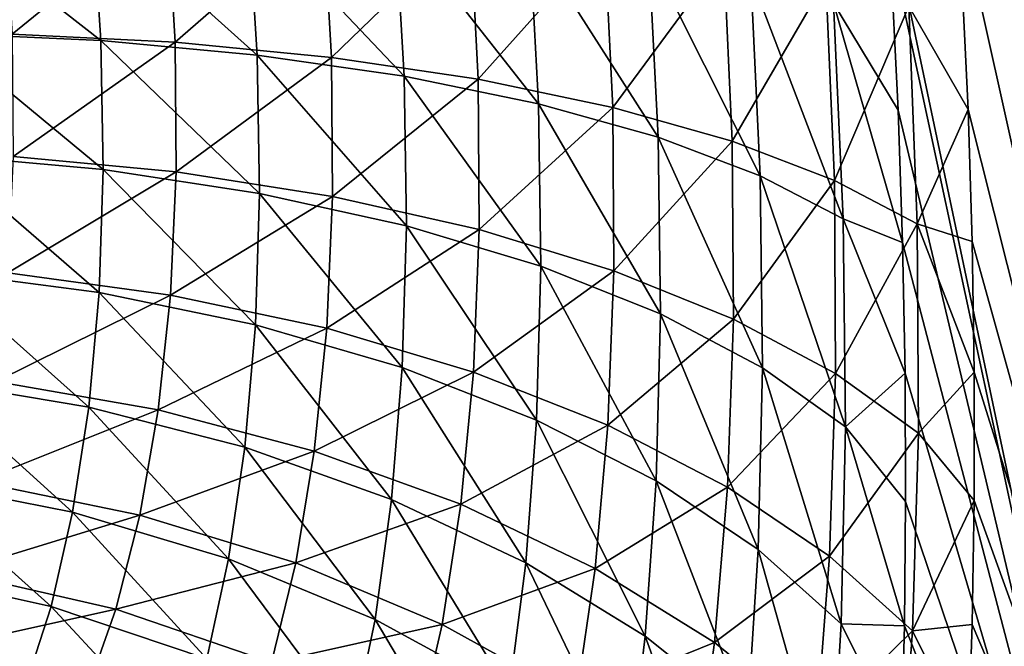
# Model space of a CAD drawing. Header units: millimetres. Extents: x -17.6 to 34.9, y -55.1 to 0.
# Tile 26 of 94: x -15.6 to -14.7, y -14.8 to -14.3. Entities that reach past the tile are written whole.
import ezdxf

# ---------------------------------------------------------------- set-up
doc = ezdxf.new("R2010")
doc.units = ezdxf.units.MM
doc.header["$LTSCALE"] = 38.447787
for name, color, linetype in [('13', 7, 'CONTINUOUS'), ('42', 7, 'CONTINUOUS'), ('43', 7, 'CONTINUOUS')]:
    doc.layers.add(name, color=color, linetype=linetype)

msp = doc.modelspace()

# ---------------------------------------------------------------- linework, layer by layer
at = {"layer": '13', "linetype": 'Continuous'}
for points in [[(-14.83365, -14.20036, -4.68298), (-14.48917, -14.19966, -5.67738), (-14.5786, -15.41209, -4.96438), (-14.83365, -14.20036, -4.68298)], [(-14.83166, -14.23356, -4.67774), (-14.83365, -14.20036, -4.68298), (-14.5786, -15.41209, -4.96438), (-14.83166, -14.23356, -4.67774)], [(-14.50438, -15.41209, 4.98141), (-14.42704, -14.19966, 5.63618), (-14.77427, -14.20035, 4.67094), (-14.50438, -15.41209, 4.98141)], [(-14.50438, -15.41209, 4.98141), (-14.77427, -14.20035, 4.67094), (-14.76573, -14.37376, 4.63697), (-14.50438, -15.41209, 4.98141)], [(-14.8247, -14.37427, -4.6489), (-14.83166, -14.23356, -4.67774), (-14.5786, -15.41209, -4.96438), (-14.8247, -14.37427, -4.6489)], [(-14.82096, -14.48549, -4.61814), (-14.8247, -14.37427, -4.6489), (-14.5786, -15.41209, -4.96438), (-14.82096, -14.48549, -4.61814)], [(-14.50438, -15.41209, 4.98141), (-14.76573, -14.37376, 4.63697), (-14.76237, -14.48479, 4.6063), (-14.50438, -15.41209, 4.98141)], [(-14.81887, -14.59542, -4.58044), (-14.82096, -14.48549, -4.61814), (-14.5786, -15.41209, -4.96438), (-14.81887, -14.59542, -4.58044)], [(-14.76074, -14.59457, 4.5687), (-14.50438, -15.41209, 4.98141), (-14.76237, -14.48479, 4.6063), (-14.76074, -14.59457, 4.5687)], [(-14.76081, -14.70212, 4.52464), (-14.50438, -15.41209, 4.98141), (-14.76074, -14.59457, 4.5687), (-14.76081, -14.70212, 4.52464)], [(-14.81839, -14.70309, -4.53626), (-14.81887, -14.59542, -4.58044), (-14.5786, -15.41209, -4.96438), (-14.81839, -14.70309, -4.53626)], [(-14.76253, -14.80635, 4.47459), (-14.50438, -15.41209, 4.98141), (-14.76081, -14.70212, 4.52464), (-14.76253, -14.80635, 4.47459)], [(-14.81948, -14.80741, -4.48609), (-14.81839, -14.70309, -4.53626), (-14.5786, -15.41209, -4.96438), (-14.81948, -14.80741, -4.48609)], [(-14.82216, -14.9075, -4.43033), (-14.81948, -14.80741, -4.48609), (-14.5786, -15.41209, -4.96438), (-14.82216, -14.9075, -4.43033)], [(-14.7659, -14.90636, 4.41895), (-14.50438, -15.41209, 4.98141), (-14.76253, -14.80635, 4.47459), (-14.7659, -14.90636, 4.41895)]]:
    msp.add_3dface(points, dxfattribs=at)
at = {"layer": '42', "linetype": 'Continuous'}
for points in [[(-15.57565, -14.20429, 3.98888), (-15.56909, -14.31058, 3.96081), (-15.43899, -14.2045, 4.01862), (-15.57565, -14.20429, 3.98888)], [(-15.43899, -14.2045, 4.01862), (-15.56909, -14.31058, 3.96081), (-15.43232, -14.31735, 3.98925), (-15.43899, -14.2045, 4.01862)], [(-15.43899, -14.2045, 4.01862), (-15.43232, -14.31735, 3.98925), (-15.30773, -14.20886, 4.0667), (-15.43899, -14.2045, 4.01862)], [(-14.76573, -14.37376, 4.63697), (-14.77427, -14.20035, 4.67094), (-14.81582, -14.28716, 4.53791), (-14.76573, -14.37376, 4.63697)], [(-15.30773, -14.20886, 4.0667), (-15.43232, -14.31735, 3.98925), (-15.30094, -14.33004, 4.03552), (-15.30773, -14.20886, 4.0667)], [(-15.30773, -14.20886, 4.0667), (-15.30094, -14.33004, 4.03552), (-15.18443, -14.21728, 4.13217), (-15.30773, -14.20886, 4.0667)], [(-15.18443, -14.21728, 4.13217), (-15.30094, -14.33004, 4.03552), (-15.17754, -14.34839, 4.09874), (-15.18443, -14.21728, 4.13217)], [(-15.18443, -14.21728, 4.13217), (-15.17754, -14.34839, 4.09874), (-15.07151, -14.22959, 4.21377), (-15.18443, -14.21728, 4.13217)], [(-15.07151, -14.22959, 4.21377), (-15.17754, -14.34839, 4.09874), (-15.06452, -14.37205, 4.17767), (-15.07151, -14.22959, 4.21377)], [(-15.07151, -14.22959, 4.21377), (-15.06452, -14.37205, 4.17767), (-14.97117, -14.24556, 4.30988), (-15.07151, -14.22959, 4.21377)], [(-14.97117, -14.24556, 4.30988), (-15.06452, -14.37205, 4.17767), (-14.9641, -14.40056, 4.27076), (-14.97117, -14.24556, 4.30988)], [(-14.97117, -14.24556, 4.30988), (-14.9641, -14.40056, 4.27076), (-14.88538, -14.26488, 4.41864), (-14.97117, -14.24556, 4.30988)], [(-14.88538, -14.26488, 4.41864), (-14.9641, -14.40056, 4.27076), (-14.87824, -14.43335, 4.37618), (-14.88538, -14.26488, 4.41864)], [(-14.81582, -14.28716, 4.53791), (-14.88538, -14.26488, 4.41864), (-14.87824, -14.43335, 4.37618), (-14.81582, -14.28716, 4.53791)], [(-14.80862, -14.46979, 4.49188), (-14.81582, -14.28716, 4.53791), (-14.87824, -14.43335, 4.37618), (-14.80862, -14.46979, 4.49188)], [(-14.80862, -14.46979, 4.49188), (-14.76573, -14.37376, 4.63697), (-14.81582, -14.28716, 4.53791), (-14.80862, -14.46979, 4.49188)], [(-15.56909, -14.31058, 3.96081), (-15.56821, -14.41323, 3.92133), (-15.43232, -14.31735, 3.98925), (-15.56909, -14.31058, 3.96081)], [(-15.43232, -14.31735, 3.98925), (-15.56821, -14.41323, 3.92133), (-15.43142, -14.42624, 3.94742), (-15.43232, -14.31735, 3.98925)], [(-15.43232, -14.31735, 3.98925), (-15.43142, -14.42624, 3.94742), (-15.30094, -14.33004, 4.03552), (-15.43232, -14.31735, 3.98925)], [(-15.30094, -14.33004, 4.03552), (-15.43142, -14.42624, 3.94742), (-15.30004, -14.44687, 3.9907), (-15.30094, -14.33004, 4.03552)], [(-15.30094, -14.33004, 4.03552), (-15.30004, -14.44687, 3.9907), (-15.17754, -14.34839, 4.09874), (-15.30094, -14.33004, 4.03552)], [(-15.17754, -14.34839, 4.09874), (-15.30004, -14.44687, 3.9907), (-15.17662, -14.47473, 4.05032), (-15.17754, -14.34839, 4.09874)], [(-15.17754, -14.34839, 4.09874), (-15.17662, -14.47473, 4.05032), (-15.06452, -14.37205, 4.17767), (-15.17754, -14.34839, 4.09874)], [(-15.06452, -14.37205, 4.17767), (-15.17662, -14.47473, 4.05032), (-15.0636, -14.50927, 4.1251), (-15.06452, -14.37205, 4.17767)], [(-15.06452, -14.37205, 4.17767), (-15.0636, -14.50927, 4.1251), (-14.9641, -14.40056, 4.27076), (-15.06452, -14.37205, 4.17767)], [(-14.76237, -14.48479, 4.6063), (-14.76573, -14.37376, 4.63697), (-14.80862, -14.46979, 4.49188), (-14.76237, -14.48479, 4.6063)], [(-14.9641, -14.40056, 4.27076), (-15.0636, -14.50927, 4.1251), (-14.96317, -14.54982, 4.2136), (-14.9641, -14.40056, 4.27076)], [(-14.9641, -14.40056, 4.27076), (-14.96317, -14.54982, 4.2136), (-14.87824, -14.43335, 4.37618), (-14.9641, -14.40056, 4.27076)], [(-15.56821, -14.41323, 3.92133), (-15.57289, -14.51093, 3.87097), (-15.43142, -14.42624, 3.94742), (-15.56821, -14.41323, 3.92133)], [(-15.43142, -14.42624, 3.94742), (-15.57289, -14.51093, 3.87097), (-15.43617, -14.52964, 3.89379), (-15.43142, -14.42624, 3.94742)], [(-15.43142, -14.42624, 3.94742), (-15.43617, -14.52964, 3.89379), (-15.30004, -14.44687, 3.9907), (-15.43142, -14.42624, 3.94742)], [(-14.87824, -14.43335, 4.37618), (-14.96317, -14.54982, 4.2136), (-14.8773, -14.59557, 4.31407), (-14.87824, -14.43335, 4.37618)], [(-14.80862, -14.46979, 4.49188), (-14.87824, -14.43335, 4.37618), (-14.8773, -14.59557, 4.31407), (-14.80862, -14.46979, 4.49188)], [(-15.30004, -14.44687, 3.9907), (-15.43617, -14.52964, 3.89379), (-15.30486, -14.55763, 3.93297), (-15.30004, -14.44687, 3.9907)], [(-15.30004, -14.44687, 3.9907), (-15.30486, -14.55763, 3.93297), (-15.17662, -14.47473, 4.05032), (-15.30004, -14.44687, 3.9907)], [(-14.80767, -14.64565, 4.42455), (-14.80862, -14.46979, 4.49188), (-14.8773, -14.59557, 4.31407), (-14.80767, -14.64565, 4.42455)], [(-14.76074, -14.59457, 4.5687), (-14.76237, -14.48479, 4.6063), (-14.80862, -14.46979, 4.49188), (-14.76074, -14.59457, 4.5687)], [(-14.80767, -14.64565, 4.42455), (-14.76074, -14.59457, 4.5687), (-14.80862, -14.46979, 4.49188), (-14.80767, -14.64565, 4.42455)], [(-15.17662, -14.47473, 4.05032), (-15.30486, -14.55763, 3.93297), (-15.18151, -14.59434, 3.98774), (-15.17662, -14.47473, 4.05032)], [(-15.17662, -14.47473, 4.05032), (-15.18151, -14.59434, 3.98774), (-15.0636, -14.50927, 4.1251), (-15.17662, -14.47473, 4.05032)], [(-15.57289, -14.51093, 3.87097), (-15.58297, -14.60242, 3.81039), (-15.43617, -14.52964, 3.89379), (-15.57289, -14.51093, 3.87097)], [(-15.0636, -14.50927, 4.1251), (-15.18151, -14.59434, 3.98774), (-15.06854, -14.63907, 4.05702), (-15.0636, -14.50927, 4.1251)], [(-15.0636, -14.50927, 4.1251), (-15.06854, -14.63907, 4.05702), (-14.96317, -14.54982, 4.2136), (-15.0636, -14.50927, 4.1251)], [(-15.43617, -14.52964, 3.89379), (-15.58297, -14.60242, 3.81039), (-15.44642, -14.62614, 3.82914), (-15.43617, -14.52964, 3.89379)], [(-15.43617, -14.52964, 3.89379), (-15.44642, -14.62614, 3.82914), (-15.30486, -14.55763, 3.93297), (-15.43617, -14.52964, 3.89379)], [(-14.96317, -14.54982, 4.2136), (-15.06854, -14.63907, 4.05702), (-14.96817, -14.69092, 4.13947), (-14.96317, -14.54982, 4.2136)], [(-14.96317, -14.54982, 4.2136), (-14.96817, -14.69092, 4.13947), (-14.8773, -14.59557, 4.31407), (-14.96317, -14.54982, 4.2136)], [(-15.30486, -14.55763, 3.93297), (-15.44642, -14.62614, 3.82914), (-15.31526, -14.6607, 3.86325), (-15.30486, -14.55763, 3.93297)], [(-15.30486, -14.55763, 3.93297), (-15.31526, -14.6607, 3.86325), (-15.18151, -14.59434, 3.98774), (-15.30486, -14.55763, 3.93297)], [(-15.18151, -14.59434, 3.98774), (-15.31526, -14.6607, 3.86325), (-15.19206, -14.70541, 3.91206), (-15.18151, -14.59434, 3.98774)], [(-15.18151, -14.59434, 3.98774), (-15.19206, -14.70541, 3.91206), (-15.06854, -14.63907, 4.05702), (-15.18151, -14.59434, 3.98774)], [(-14.76081, -14.70212, 4.52464), (-14.76074, -14.59457, 4.5687), (-14.80767, -14.64565, 4.42455), (-14.76081, -14.70212, 4.52464)], [(-15.58297, -14.60242, 3.81039), (-15.59815, -14.6866, 3.74048), (-15.44642, -14.62614, 3.82914), (-15.58297, -14.60242, 3.81039)], [(-14.8773, -14.59557, 4.31407), (-14.96817, -14.69092, 4.13947), (-14.88234, -14.7489, 4.23346), (-14.8773, -14.59557, 4.31407)], [(-14.80767, -14.64565, 4.42455), (-14.8773, -14.59557, 4.31407), (-14.88234, -14.7489, 4.23346), (-14.80767, -14.64565, 4.42455)], [(-15.44642, -14.62614, 3.82914), (-15.59815, -14.6866, 3.74048), (-15.46182, -14.7145, 3.7545), (-15.44642, -14.62614, 3.82914)], [(-15.44642, -14.62614, 3.82914), (-15.46182, -14.7145, 3.7545), (-15.31526, -14.6607, 3.86325), (-15.44642, -14.62614, 3.82914)], [(-15.06854, -14.63907, 4.05702), (-15.19206, -14.70541, 3.91206), (-15.07923, -14.75941, 3.97462), (-15.06854, -14.63907, 4.05702)], [(-15.06854, -14.63907, 4.05702), (-15.07923, -14.75941, 3.97462), (-14.96817, -14.69092, 4.13947), (-15.06854, -14.63907, 4.05702)], [(-14.81275, -14.81186, 4.33717), (-14.80767, -14.64565, 4.42455), (-14.88234, -14.7489, 4.23346), (-14.81275, -14.81186, 4.33717)], [(-14.81275, -14.81186, 4.33717), (-14.76081, -14.70212, 4.52464), (-14.80767, -14.64565, 4.42455), (-14.81275, -14.81186, 4.33717)], [(-15.31526, -14.6607, 3.86325), (-15.46182, -14.7145, 3.7545), (-15.33087, -14.7547, 3.78276), (-15.31526, -14.6607, 3.86325)], [(-15.31526, -14.6607, 3.86325), (-15.33087, -14.7547, 3.78276), (-15.19206, -14.70541, 3.91206), (-15.31526, -14.6607, 3.86325)], [(-15.59815, -14.6866, 3.74048), (-15.61806, -14.76245, 3.66218), (-15.46182, -14.7145, 3.7545), (-15.59815, -14.6866, 3.74048)], [(-14.96817, -14.69092, 4.13947), (-15.07923, -14.75941, 3.97462), (-14.97897, -14.82164, 4.04971), (-14.96817, -14.69092, 4.13947)], [(-14.96817, -14.69092, 4.13947), (-14.97897, -14.82164, 4.04971), (-14.88234, -14.7489, 4.23346), (-14.96817, -14.69092, 4.13947)], [(-14.76253, -14.80635, 4.47459), (-14.76081, -14.70212, 4.52464), (-14.81275, -14.81186, 4.33717), (-14.76253, -14.80635, 4.47459)], [(-15.19206, -14.70541, 3.91206), (-15.33087, -14.7547, 3.78276), (-15.20787, -14.80641, 3.82469), (-15.19206, -14.70541, 3.91206)], [(-15.19206, -14.70541, 3.91206), (-15.20787, -14.80641, 3.82469), (-15.07923, -14.75941, 3.97462), (-15.19206, -14.70541, 3.91206)], [(-15.46182, -14.7145, 3.7545), (-15.61806, -14.76245, 3.66218), (-15.482, -14.79361, 3.67103), (-15.46182, -14.7145, 3.7545)], [(-15.46182, -14.7145, 3.7545), (-15.482, -14.79361, 3.67103), (-15.33087, -14.7547, 3.78276), (-15.46182, -14.7145, 3.7545)], [(-14.88234, -14.7489, 4.23346), (-14.97897, -14.82164, 4.04971), (-14.89326, -14.89088, 4.13584), (-14.88234, -14.7489, 4.23346)], [(-14.81275, -14.81186, 4.33717), (-14.88234, -14.7489, 4.23346), (-14.89326, -14.89088, 4.13584), (-14.81275, -14.81186, 4.33717)], [(-15.33087, -14.7547, 3.78276), (-15.482, -14.79361, 3.67103), (-15.35131, -14.83841, 3.69283), (-15.33087, -14.7547, 3.78276)], [(-15.33087, -14.7547, 3.78276), (-15.35131, -14.83841, 3.69283), (-15.20787, -14.80641, 3.82469), (-15.33087, -14.7547, 3.78276)], [(-15.07923, -14.75941, 3.97462), (-15.20787, -14.80641, 3.82469), (-15.09522, -14.86862, 3.87948), (-15.07923, -14.75941, 3.97462)], [(-15.07923, -14.75941, 3.97462), (-15.09522, -14.86862, 3.87948), (-14.97897, -14.82164, 4.04971), (-15.07923, -14.75941, 3.97462)], [(-15.61806, -14.76245, 3.66218), (-15.64229, -14.82914, 3.57655), (-15.482, -14.79361, 3.67103), (-15.61806, -14.76245, 3.66218)], [(-15.482, -14.79361, 3.67103), (-15.64229, -14.82914, 3.57655), (-15.50653, -14.86258, 3.57997), (-15.482, -14.79361, 3.67103)], [(-15.482, -14.79361, 3.67103), (-15.50653, -14.86258, 3.57997), (-15.35131, -14.83841, 3.69283), (-15.482, -14.79361, 3.67103)], [(-15.20787, -14.80641, 3.82469), (-15.35131, -14.83841, 3.69283), (-15.22855, -14.89598, 3.72715), (-15.20787, -14.80641, 3.82469)], [(-15.20787, -14.80641, 3.82469), (-15.22855, -14.89598, 3.72715), (-15.09522, -14.86862, 3.87948), (-15.20787, -14.80641, 3.82469)], [(-14.7659, -14.90636, 4.41895), (-14.76253, -14.80635, 4.47459), (-14.81275, -14.81186, 4.33717), (-14.7659, -14.90636, 4.41895)], [(-14.82375, -14.96577, 4.23134), (-14.81275, -14.81186, 4.33717), (-14.89326, -14.89088, 4.13584), (-14.82375, -14.96577, 4.23134)], [(-14.82375, -14.96577, 4.23134), (-14.7659, -14.90636, 4.41895), (-14.81275, -14.81186, 4.33717), (-14.82375, -14.96577, 4.23134)], [(-14.97897, -14.82164, 4.04971), (-15.09522, -14.86862, 3.87948), (-14.99513, -14.9401, 3.94606), (-14.97897, -14.82164, 4.04971)], [(-14.97897, -14.82164, 4.04971), (-14.99513, -14.9401, 3.94606), (-14.89326, -14.89088, 4.13584), (-14.97897, -14.82164, 4.04971)]]:
    msp.add_3dface(points, dxfattribs=at)
at = {"layer": '43', "linetype": 'Continuous'}
for points in [[(-15.49464, -14.31588, -3.98972), (-15.63864, -14.20366, -3.98901), (-15.502, -14.20353, -4.01882), (-15.49464, -14.31588, -3.98972)], [(-15.6314, -14.30964, -3.96112), (-15.63864, -14.20366, -3.98901), (-15.49464, -14.31588, -3.98972), (-15.6314, -14.30964, -3.96112)], [(-15.49464, -14.31588, -3.98972), (-15.502, -14.20353, -4.01882), (-15.36327, -14.32805, -4.03617), (-15.49464, -14.31588, -3.98972)], [(-15.36327, -14.32805, -4.03617), (-15.502, -14.20353, -4.01882), (-15.37075, -14.20755, -4.06697), (-15.36327, -14.32805, -4.03617)], [(-15.36327, -14.32805, -4.03617), (-15.37075, -14.20755, -4.06697), (-15.23988, -14.34592, -4.09955), (-15.36327, -14.32805, -4.03617)], [(-15.23988, -14.34592, -4.09955), (-15.37075, -14.20755, -4.06697), (-15.24746, -14.21565, -4.13251), (-15.23988, -14.34592, -4.09955)], [(-15.23988, -14.34592, -4.09955), (-15.24746, -14.21565, -4.13251), (-15.12687, -14.36912, -4.17862), (-15.23988, -14.34592, -4.09955)], [(-15.12687, -14.36912, -4.17862), (-15.24746, -14.21565, -4.13251), (-15.13456, -14.22766, -4.21417), (-15.12687, -14.36912, -4.17862)], [(-15.12687, -14.36912, -4.17862), (-15.13456, -14.22766, -4.21417), (-15.02646, -14.3972, -4.27184), (-15.12687, -14.36912, -4.17862)], [(-15.02646, -14.3972, -4.27184), (-15.13456, -14.22766, -4.21417), (-15.03423, -14.24335, -4.31034), (-15.02646, -14.3972, -4.27184)], [(-14.83166, -14.23356, -4.67774), (-14.8247, -14.37427, -4.6489), (-14.8789, -14.28449, -4.53847), (-14.83166, -14.23356, -4.67774)], [(-15.02646, -14.3972, -4.27184), (-15.03423, -14.24335, -4.31034), (-14.94061, -14.42963, -4.37739), (-15.02646, -14.3972, -4.27184)], [(-14.94061, -14.42963, -4.37739), (-15.03423, -14.24335, -4.31034), (-14.94845, -14.26242, -4.41915), (-14.94061, -14.42963, -4.37739)], [(-14.8789, -14.28449, -4.53847), (-14.87099, -14.46575, -4.49319), (-14.94845, -14.26242, -4.41915), (-14.8789, -14.28449, -4.53847)], [(-14.87099, -14.46575, -4.49319), (-14.94061, -14.42963, -4.37739), (-14.94845, -14.26242, -4.41915), (-14.87099, -14.46575, -4.49319)], [(-14.8247, -14.37427, -4.6489), (-14.82096, -14.48549, -4.61814), (-14.8789, -14.28449, -4.53847), (-14.8247, -14.37427, -4.6489)], [(-14.8789, -14.28449, -4.53847), (-14.82096, -14.48549, -4.61814), (-14.87099, -14.46575, -4.49319), (-14.8789, -14.28449, -4.53847)], [(-15.62953, -14.41202, -3.92187), (-15.6314, -14.30964, -3.96112), (-15.49273, -14.42435, -3.94827), (-15.62953, -14.41202, -3.92187)], [(-15.49273, -14.42435, -3.94827), (-15.6314, -14.30964, -3.96112), (-15.49464, -14.31588, -3.98972), (-15.49273, -14.42435, -3.94827)], [(-15.49273, -14.42435, -3.94827), (-15.49464, -14.31588, -3.98972), (-15.36134, -14.44432, -3.99184), (-15.49273, -14.42435, -3.94827)], [(-15.36134, -14.44432, -3.99184), (-15.49464, -14.31588, -3.98972), (-15.36327, -14.32805, -4.03617), (-15.36134, -14.44432, -3.99184)], [(-15.36134, -14.44432, -3.99184), (-15.36327, -14.32805, -4.03617), (-15.23793, -14.47154, -4.05174), (-15.36134, -14.44432, -3.99184)], [(-15.23793, -14.47154, -4.05174), (-15.36327, -14.32805, -4.03617), (-15.23988, -14.34592, -4.09955), (-15.23793, -14.47154, -4.05174)], [(-15.23793, -14.47154, -4.05174), (-15.23988, -14.34592, -4.09955), (-15.1249, -14.50549, -4.1268), (-15.23793, -14.47154, -4.05174)], [(-15.1249, -14.50549, -4.1268), (-15.23988, -14.34592, -4.09955), (-15.12687, -14.36912, -4.17862), (-15.1249, -14.50549, -4.1268)], [(-15.1249, -14.50549, -4.1268), (-15.12687, -14.36912, -4.17862), (-15.02446, -14.54549, -4.21553), (-15.1249, -14.50549, -4.1268)], [(-15.02446, -14.54549, -4.21553), (-15.12687, -14.36912, -4.17862), (-15.02646, -14.3972, -4.27184), (-15.02446, -14.54549, -4.21553)], [(-15.02446, -14.54549, -4.21553), (-15.02646, -14.3972, -4.27184), (-14.93859, -14.59077, -4.31622), (-15.02446, -14.54549, -4.21553)], [(-14.93859, -14.59077, -4.31622), (-15.02646, -14.3972, -4.27184), (-14.94061, -14.42963, -4.37739), (-14.93859, -14.59077, -4.31622)], [(-15.63291, -14.50953, -3.87179), (-15.62953, -14.41202, -3.92187), (-15.49617, -14.52744, -3.89508), (-15.63291, -14.50953, -3.87179)], [(-15.49617, -14.52744, -3.89508), (-15.62953, -14.41202, -3.92187), (-15.49273, -14.42435, -3.94827), (-15.49617, -14.52744, -3.89508)], [(-15.49617, -14.52744, -3.89508), (-15.49273, -14.42435, -3.94827), (-15.36482, -14.55465, -3.93471), (-15.49617, -14.52744, -3.89508)], [(-15.36482, -14.55465, -3.93471), (-15.49273, -14.42435, -3.94827), (-15.36134, -14.44432, -3.99184), (-15.36482, -14.55465, -3.93471)], [(-14.87099, -14.46575, -4.49319), (-14.86896, -14.64044, -4.42688), (-14.94061, -14.42963, -4.37739), (-14.87099, -14.46575, -4.49319)], [(-14.86896, -14.64044, -4.42688), (-14.93859, -14.59077, -4.31622), (-14.94061, -14.42963, -4.37739), (-14.86896, -14.64044, -4.42688)], [(-15.36482, -14.55465, -3.93471), (-15.36134, -14.44432, -3.99184), (-15.24145, -14.59061, -3.98991), (-15.36482, -14.55465, -3.93471)], [(-15.24145, -14.59061, -3.98991), (-15.36134, -14.44432, -3.99184), (-15.23793, -14.47154, -4.05174), (-15.24145, -14.59061, -3.98991)], [(-14.82096, -14.48549, -4.61814), (-14.81887, -14.59542, -4.58044), (-14.87099, -14.46575, -4.49319), (-14.82096, -14.48549, -4.61814)], [(-14.87099, -14.46575, -4.49319), (-14.81887, -14.59542, -4.58044), (-14.86896, -14.64044, -4.42688), (-14.87099, -14.46575, -4.49319)], [(-15.24145, -14.59061, -3.98991), (-15.23793, -14.47154, -4.05174), (-15.12846, -14.63464, -4.0596), (-15.24145, -14.59061, -3.98991)], [(-15.12846, -14.63464, -4.0596), (-15.23793, -14.47154, -4.05174), (-15.1249, -14.50549, -4.1268), (-15.12846, -14.63464, -4.0596)], [(-15.64143, -14.60091, -3.8115), (-15.63291, -14.50953, -3.87179), (-15.50482, -14.62375, -3.8309), (-15.64143, -14.60091, -3.8115)], [(-15.50482, -14.62375, -3.8309), (-15.63291, -14.50953, -3.87179), (-15.49617, -14.52744, -3.89508), (-15.50482, -14.62375, -3.8309)], [(-15.12846, -14.63464, -4.0596), (-15.1249, -14.50549, -4.1268), (-15.02806, -14.68586, -4.14242), (-15.12846, -14.63464, -4.0596)], [(-15.02806, -14.68586, -4.14242), (-15.1249, -14.50549, -4.1268), (-15.02446, -14.54549, -4.21553), (-15.02806, -14.68586, -4.14242)], [(-15.50482, -14.62375, -3.8309), (-15.49617, -14.52744, -3.89508), (-15.3736, -14.65745, -3.86564), (-15.50482, -14.62375, -3.8309)], [(-15.3736, -14.65745, -3.86564), (-15.49617, -14.52744, -3.89508), (-15.36482, -14.55465, -3.93471), (-15.3736, -14.65745, -3.86564)], [(-15.02806, -14.68586, -4.14242), (-15.02446, -14.54549, -4.21553), (-14.94222, -14.74328, -4.23674), (-15.02806, -14.68586, -4.14242)], [(-14.94222, -14.74328, -4.23674), (-15.02446, -14.54549, -4.21553), (-14.93859, -14.59077, -4.31622), (-14.94222, -14.74328, -4.23674)], [(-15.3736, -14.65745, -3.86564), (-15.36482, -14.55465, -3.93471), (-15.25035, -14.70135, -3.91506), (-15.3736, -14.65745, -3.86564)], [(-15.25035, -14.70135, -3.91506), (-15.36482, -14.55465, -3.93471), (-15.24145, -14.59061, -3.98991), (-15.25035, -14.70135, -3.91506)], [(-15.25035, -14.70135, -3.91506), (-15.24145, -14.59061, -3.98991), (-15.13747, -14.75458, -3.97818), (-15.25035, -14.70135, -3.91506)], [(-15.13747, -14.75458, -3.97818), (-15.24145, -14.59061, -3.98991), (-15.12846, -14.63464, -4.0596), (-15.13747, -14.75458, -3.97818)], [(-14.87262, -14.80577, -4.34073), (-14.94222, -14.74328, -4.23674), (-14.93859, -14.59077, -4.31622), (-14.87262, -14.80577, -4.34073)], [(-14.86896, -14.64044, -4.42688), (-14.87262, -14.80577, -4.34073), (-14.93859, -14.59077, -4.31622), (-14.86896, -14.64044, -4.42688)], [(-15.65478, -14.68507, -3.74188), (-15.64143, -14.60091, -3.8115), (-15.51836, -14.71206, -3.75674), (-15.65478, -14.68507, -3.74188)], [(-15.51836, -14.71206, -3.75674), (-15.64143, -14.60091, -3.8115), (-15.50482, -14.62375, -3.8309), (-15.51836, -14.71206, -3.75674)], [(-14.81887, -14.59542, -4.58044), (-14.81839, -14.70309, -4.53626), (-14.86896, -14.64044, -4.42688), (-14.81887, -14.59542, -4.58044)], [(-15.51836, -14.71206, -3.75674), (-15.50482, -14.62375, -3.8309), (-15.38732, -14.75137, -3.78582), (-15.51836, -14.71206, -3.75674)], [(-15.38732, -14.75137, -3.78582), (-15.50482, -14.62375, -3.8309), (-15.3736, -14.65745, -3.86564), (-15.38732, -14.75137, -3.78582)], [(-15.13747, -14.75458, -3.97818), (-15.12846, -14.63464, -4.0596), (-15.03717, -14.81612, -4.05378), (-15.13747, -14.75458, -3.97818)], [(-15.03717, -14.81612, -4.05378), (-15.12846, -14.63464, -4.0596), (-15.02806, -14.68586, -4.14242), (-15.03717, -14.81612, -4.05378)], [(-14.86896, -14.64044, -4.42688), (-14.81948, -14.80741, -4.48609), (-14.87262, -14.80577, -4.34073), (-14.86896, -14.64044, -4.42688)], [(-14.81839, -14.70309, -4.53626), (-14.81948, -14.80741, -4.48609), (-14.86896, -14.64044, -4.42688), (-14.81839, -14.70309, -4.53626)], [(-15.38732, -14.75137, -3.78582), (-15.3736, -14.65745, -3.86564), (-15.26423, -14.80222, -3.82853), (-15.38732, -14.75137, -3.78582)], [(-15.26423, -14.80222, -3.82853), (-15.3736, -14.65745, -3.86564), (-15.25035, -14.70135, -3.91506), (-15.26423, -14.80222, -3.82853)], [(-15.67266, -14.76098, -3.66384), (-15.65478, -14.68507, -3.74188), (-15.53647, -14.79124, -3.67372), (-15.67266, -14.76098, -3.66384)], [(-15.53647, -14.79124, -3.67372), (-15.65478, -14.68507, -3.74188), (-15.51836, -14.71206, -3.75674), (-15.53647, -14.79124, -3.67372)], [(-15.03717, -14.81612, -4.05378), (-15.02806, -14.68586, -4.14242), (-14.95141, -14.88475, -4.14036), (-15.03717, -14.81612, -4.05378)], [(-14.95141, -14.88475, -4.14036), (-15.02806, -14.68586, -4.14242), (-14.94222, -14.74328, -4.23674), (-14.95141, -14.88475, -4.14036)], [(-15.26423, -14.80222, -3.82853), (-15.25035, -14.70135, -3.91506), (-15.15151, -14.86364, -3.88405), (-15.26423, -14.80222, -3.82853)], [(-15.15151, -14.86364, -3.88405), (-15.25035, -14.70135, -3.91506), (-15.13747, -14.75458, -3.97818), (-15.15151, -14.86364, -3.88405)], [(-15.53647, -14.79124, -3.67372), (-15.51836, -14.71206, -3.75674), (-15.40566, -14.83516, -3.69652), (-15.53647, -14.79124, -3.67372)], [(-15.40566, -14.83516, -3.69652), (-15.51836, -14.71206, -3.75674), (-15.38732, -14.75137, -3.78582), (-15.40566, -14.83516, -3.69652)], [(-14.88187, -14.95912, -4.23625), (-14.95141, -14.88475, -4.14036), (-14.94222, -14.74328, -4.23674), (-14.88187, -14.95912, -4.23625)], [(-14.87262, -14.80577, -4.34073), (-14.88187, -14.95912, -4.23625), (-14.94222, -14.74328, -4.23674), (-14.87262, -14.80577, -4.34073)], [(-15.40566, -14.83516, -3.69652), (-15.38732, -14.75137, -3.78582), (-15.28278, -14.89189, -3.73179), (-15.40566, -14.83516, -3.69652)], [(-15.28278, -14.89189, -3.73179), (-15.38732, -14.75137, -3.78582), (-15.26423, -14.80222, -3.82853), (-15.28278, -14.89189, -3.73179)], [(-15.15151, -14.86364, -3.88405), (-15.13747, -14.75458, -3.97818), (-15.05134, -14.93441, -3.95128), (-15.15151, -14.86364, -3.88405)], [(-15.05134, -14.93441, -3.95128), (-15.13747, -14.75458, -3.97818), (-15.03717, -14.81612, -4.05378), (-15.05134, -14.93441, -3.95128)], [(-15.69468, -14.8278, -3.57843), (-15.67266, -14.76098, -3.66384), (-15.55875, -14.8604, -3.58304), (-15.69468, -14.8278, -3.57843)], [(-15.55875, -14.8604, -3.58304), (-15.67266, -14.76098, -3.66384), (-15.53647, -14.79124, -3.67372), (-15.55875, -14.8604, -3.58304)], [(-15.55875, -14.8604, -3.58304), (-15.53647, -14.79124, -3.67372), (-15.42819, -14.90788, -3.59915), (-15.55875, -14.8604, -3.58304)], [(-15.42819, -14.90788, -3.59915), (-15.53647, -14.79124, -3.67372), (-15.40566, -14.83516, -3.69652), (-15.42819, -14.90788, -3.59915)], [(-15.28278, -14.89189, -3.73179), (-15.26423, -14.80222, -3.82853), (-15.17024, -14.96033, -3.77885), (-15.28278, -14.89189, -3.73179)], [(-15.17024, -14.96033, -3.77885), (-15.26423, -14.80222, -3.82853), (-15.15151, -14.86364, -3.88405), (-15.17024, -14.96033, -3.77885)], [(-14.87262, -14.80577, -4.34073), (-14.82216, -14.9075, -4.43033), (-14.88187, -14.95912, -4.23625), (-14.87262, -14.80577, -4.34073)], [(-14.81948, -14.80741, -4.48609), (-14.82216, -14.9075, -4.43033), (-14.87262, -14.80577, -4.34073), (-14.81948, -14.80741, -4.48609)], [(-15.05134, -14.93441, -3.95128), (-15.03717, -14.81612, -4.05378), (-14.9657, -15.01315, -4.02891), (-15.05134, -14.93441, -3.95128)], [(-14.9657, -15.01315, -4.02891), (-15.03717, -14.81612, -4.05378), (-14.95141, -14.88475, -4.14036), (-14.9657, -15.01315, -4.02891)]]:
    msp.add_3dface(points, dxfattribs=at)

doc.saveas('drawing.dxf')
